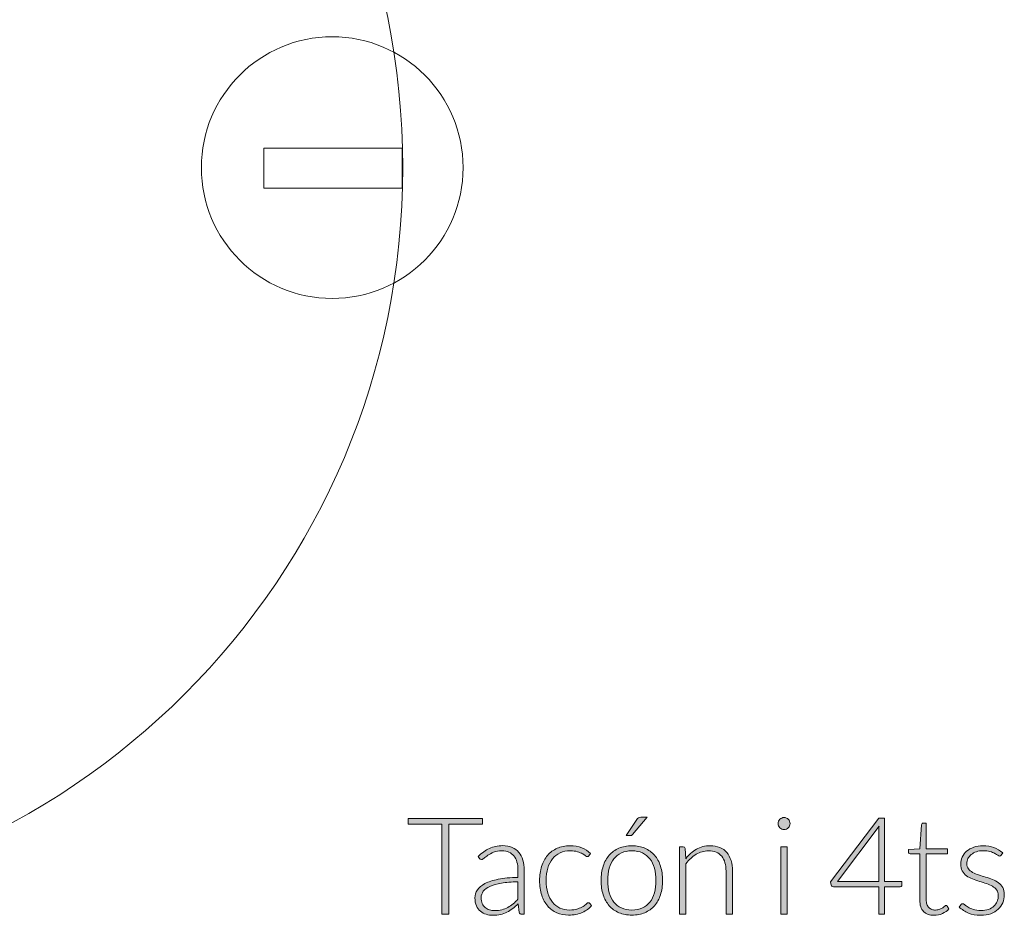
# Model space of a CAD drawing. Header units: inches. Extents: x 37 to 169, y -264 to -88.
# Tile 19 of 29: x 78 to 98, y -131 to -112. Entities that reach past the tile are written whole.
import ezdxf

# ---------------------------------------------------------------- set-up
doc = ezdxf.new("R2010")
doc.units = ezdxf.units.IN
doc.header["$MEASUREMENT"] = 0
doc.layers.add('Capa 1', color=7, linetype='Continuous')

# ---------------------------------------------------------------- blocks, each defined once
blk = doc.blocks.new('block 18')
at = {"layer": 'Capa 1'}
h = blk.add_hatch(color=250, dxfattribs=at)
h.dxf.hatch_style = 2
edge = h.paths.add_edge_path()
edge.add_spline(control_points=[(90.441, -129.18), (90.542, -129.18), (90.632, -129.197), (90.711, -129.231), (90.791, -129.265), (90.858, -129.314), (90.912, -129.377), (90.967, -129.44), (91.009, -129.516), (91.037, -129.605), (91.066, -129.694), (91.08, -129.793), (91.08, -129.903), (91.08, -130.013), (91.066, -130.113), (91.037, -130.201), (91.009, -130.29), (90.967, -130.365), (90.912, -130.428), (90.858, -130.491), (90.791, -130.54), (90.711, -130.574), (90.632, -130.608), (90.542, -130.624), (90.441, -130.624), (90.341, -130.624), (90.25, -130.608), (90.171, -130.574), (90.091, -130.54), (90.024, -130.491), (89.969, -130.428), (89.914, -130.365), (89.872, -130.29), (89.843, -130.201), (89.815, -130.113), (89.8, -130.013), (89.8, -129.903), (89.8, -129.793), (89.815, -129.694), (89.843, -129.605), (89.872, -129.516), (89.914, -129.44), (89.969, -129.377), (90.024, -129.314), (90.091, -129.265), (90.171, -129.231), (90.25, -129.197), (90.341, -129.18), (90.441, -129.18)], knot_values=[0, 0, 0, 0, 1, 1, 1, 2, 2, 2, 3, 3, 3, 4, 4, 4, 5, 5, 5, 6, 6, 6, 7, 7, 7, 8, 8, 8, 9, 9, 9, 10, 10, 10, 11, 11, 11, 12, 12, 12, 13, 13, 13, 14, 14, 14, 15, 15, 15, 16, 16, 16, 16], degree=3, periodic=1)
edge = h.paths.add_edge_path()
edge.add_spline(control_points=[(90.441, -130.519), (90.525, -130.519), (90.598, -130.504), (90.661, -130.476), (90.723, -130.447), (90.775, -130.406), (90.817, -130.352), (90.859, -130.299), (90.89, -130.234), (90.911, -130.158), (90.932, -130.082), (90.942, -129.998), (90.942, -129.903), (90.942, -129.81), (90.932, -129.726), (90.911, -129.649), (90.89, -129.573), (90.859, -129.508), (90.817, -129.454), (90.775, -129.4), (90.723, -129.358), (90.661, -129.329), (90.598, -129.3), (90.525, -129.285), (90.441, -129.285), (90.357, -129.285), (90.284, -129.3), (90.222, -129.329), (90.159, -129.358), (90.107, -129.4), (90.065, -129.454), (90.023, -129.508), (89.992, -129.573), (89.971, -129.649), (89.949, -129.726), (89.939, -129.81), (89.939, -129.903), (89.939, -129.998), (89.949, -130.082), (89.971, -130.158), (89.992, -130.234), (90.023, -130.299), (90.065, -130.352), (90.107, -130.406), (90.159, -130.447), (90.222, -130.476), (90.284, -130.504), (90.357, -130.519), (90.441, -130.519)], knot_values=[0, 0, 0, 0, 1, 1, 1, 2, 2, 2, 3, 3, 3, 4, 4, 4, 5, 5, 5, 6, 6, 6, 7, 7, 7, 8, 8, 8, 9, 9, 9, 10, 10, 10, 11, 11, 11, 12, 12, 12, 13, 13, 13, 14, 14, 14, 15, 15, 15, 16, 16, 16, 16], degree=3, periodic=1)
edge = h.paths.add_edge_path()
edge.add_spline(control_points=[(90.76, -128.587), (90.76, -128.587), (90.455, -128.944), (90.455, -128.944), (90.448, -128.953), (90.44, -128.96), (90.432, -128.963), (90.424, -128.966), (90.414, -128.968), (90.403, -128.968), (90.403, -128.968), (90.323, -128.968), (90.323, -128.968), (90.323, -128.968), (90.544, -128.632), (90.544, -128.632), (90.555, -128.615), (90.565, -128.603), (90.577, -128.597), (90.588, -128.59), (90.605, -128.587), (90.628, -128.587), (90.628, -128.587), (90.76, -128.587), (90.76, -128.587)], knot_values=[0, 0, 0, 0, 1, 1, 1, 2, 2, 2, 3, 3, 3, 4, 4, 4, 5, 5, 5, 6, 6, 6, 7, 7, 7, 8, 8, 8, 8], degree=3, periodic=1)
h = blk.add_hatch(color=250, dxfattribs=at)
h.dxf.hatch_style = 2
edge = h.paths.add_edge_path()
edge.add_spline(control_points=[(93.737, -128.718), (93.737, -128.735), (93.734, -128.751), (93.727, -128.765), (93.72, -128.78), (93.711, -128.793), (93.7, -128.804), (93.688, -128.815), (93.675, -128.824), (93.66, -128.831), (93.645, -128.838), (93.629, -128.841), (93.612, -128.841), (93.595, -128.841), (93.579, -128.838), (93.564, -128.831), (93.549, -128.824), (93.536, -128.815), (93.525, -128.804), (93.513, -128.793), (93.504, -128.78), (93.498, -128.765), (93.491, -128.751), (93.488, -128.735), (93.488, -128.718), (93.488, -128.701), (93.491, -128.685), (93.498, -128.669), (93.504, -128.654), (93.513, -128.641), (93.525, -128.629), (93.536, -128.618), (93.549, -128.609), (93.564, -128.602), (93.579, -128.596), (93.595, -128.592), (93.612, -128.592), (93.629, -128.592), (93.645, -128.596), (93.66, -128.602), (93.675, -128.609), (93.688, -128.618), (93.7, -128.629), (93.711, -128.641), (93.72, -128.654), (93.727, -128.669), (93.734, -128.685), (93.737, -128.701), (93.737, -128.718)], knot_values=[0, 0, 0, 0, 1, 1, 1, 2, 2, 2, 3, 3, 3, 4, 4, 4, 5, 5, 5, 6, 6, 6, 7, 7, 7, 8, 8, 8, 9, 9, 9, 10, 10, 10, 11, 11, 11, 12, 12, 12, 13, 13, 13, 14, 14, 14, 15, 15, 15, 16, 16, 16, 16], degree=3, periodic=1)
h.paths.add_polyline_path([(93.678, -129.202), (93.678, -130.606), (93.544, -130.606), (93.544, -129.202)])
h = blk.add_hatch(color=250, dxfattribs=at)
h.dxf.hatch_style = 2
h.paths.add_polyline_path([(87.33, -128.609), (87.33, -128.732), (86.628, -128.732), (86.628, -130.606), (86.485, -130.606), (86.485, -128.732), (85.779, -128.732), (85.779, -128.609)])
h = blk.add_hatch(color=250, dxfattribs=at)
h.dxf.hatch_style = 2
edge = h.paths.add_edge_path()
edge.add_spline(control_points=[(95.703, -129.926), (95.703, -129.926), (96.068, -129.926), (96.068, -129.926), (96.068, -129.926), (96.068, -129.999), (96.068, -129.999), (96.068, -130.01), (96.065, -130.018), (96.059, -130.024), (96.053, -130.03), (96.044, -130.033), (96.03, -130.033), (96.03, -130.033), (95.703, -130.033), (95.703, -130.033), (95.703, -130.033), (95.703, -130.606), (95.703, -130.606), (95.703, -130.606), (95.582, -130.606), (95.582, -130.606), (95.582, -130.606), (95.582, -130.033), (95.582, -130.033), (95.582, -130.033), (94.64, -130.033), (94.64, -130.033), (94.626, -130.033), (94.616, -130.03), (94.608, -130.024), (94.6, -130.018), (94.595, -130.01), (94.593, -129.999), (94.593, -129.999), (94.58, -129.933), (94.58, -129.933), (94.58, -129.933), (95.583, -128.607), (95.583, -128.607), (95.583, -128.607), (95.703, -128.607), (95.703, -128.607), (95.703, -128.607), (95.703, -129.926), (95.703, -129.926)], knot_values=[0, 0, 0, 0, 1, 1, 1, 2, 2, 2, 3, 3, 3, 4, 4, 4, 5, 5, 5, 6, 6, 6, 7, 7, 7, 8, 8, 8, 9, 9, 9, 10, 10, 10, 11, 11, 11, 12, 12, 12, 13, 13, 13, 14, 14, 14, 15, 15, 15, 15], degree=3, periodic=1)
edge = h.paths.add_edge_path()
edge.add_spline(control_points=[(95.582, -128.88), (95.582, -128.864), (95.582, -128.847), (95.583, -128.83), (95.584, -128.812), (95.586, -128.793), (95.589, -128.775), (95.589, -128.775), (94.727, -129.926), (94.727, -129.926), (94.727, -129.926), (95.582, -129.926), (95.582, -129.926), (95.582, -129.926), (95.582, -128.88), (95.582, -128.88)], knot_values=[0, 0, 0, 0, 1, 1, 1, 2, 2, 2, 3, 3, 3, 4, 4, 4, 5, 5, 5, 5], degree=3, periodic=1)
h = blk.add_hatch(color=250, dxfattribs=at)
h.dxf.hatch_style = 2
edge = h.paths.add_edge_path()
edge.add_spline(control_points=[(96.739, -130.629), (96.644, -130.629), (96.57, -130.602), (96.517, -130.55), (96.465, -130.497), (96.438, -130.416), (96.438, -130.306), (96.438, -130.306), (96.438, -129.346), (96.438, -129.346), (96.438, -129.346), (96.237, -129.346), (96.237, -129.346), (96.226, -129.346), (96.218, -129.343), (96.211, -129.337), (96.205, -129.332), (96.201, -129.324), (96.201, -129.314), (96.201, -129.314), (96.201, -129.261), (96.201, -129.261), (96.201, -129.261), (96.441, -129.244), (96.441, -129.244), (96.441, -129.244), (96.475, -128.742), (96.475, -128.742), (96.476, -128.734), (96.479, -128.726), (96.485, -128.719), (96.491, -128.713), (96.499, -128.71), (96.51, -128.71), (96.51, -128.71), (96.572, -128.71), (96.572, -128.71), (96.572, -128.71), (96.572, -129.246), (96.572, -129.246), (96.572, -129.246), (97.014, -129.246), (97.014, -129.246), (97.014, -129.246), (97.014, -129.346), (97.014, -129.346), (97.014, -129.346), (96.572, -129.346), (96.572, -129.346), (96.572, -129.346), (96.572, -130.299), (96.572, -130.299), (96.572, -130.337), (96.578, -130.37), (96.587, -130.398), (96.597, -130.426), (96.611, -130.449), (96.628, -130.466), (96.646, -130.484), (96.666, -130.497), (96.69, -130.506), (96.713, -130.515), (96.738, -130.519), (96.766, -130.519), (96.8, -130.519), (96.829, -130.514), (96.853, -130.504), (96.878, -130.494), (96.899, -130.483), (96.917, -130.471), (96.935, -130.46), (96.949, -130.449), (96.961, -130.439), (96.972, -130.429), (96.981, -130.424), (96.987, -130.424), (96.995, -130.424), (97.002, -130.429), (97.01, -130.438), (97.01, -130.438), (97.046, -130.497), (97.046, -130.497), (97.011, -130.537), (96.965, -130.569), (96.91, -130.593), (96.855, -130.617), (96.798, -130.629), (96.739, -130.629)], knot_values=[0, 0, 0, 0, 1, 1, 1, 2, 2, 2, 3, 3, 3, 4, 4, 4, 5, 5, 5, 6, 6, 6, 7, 7, 7, 8, 8, 8, 9, 9, 9, 10, 10, 10, 11, 11, 11, 12, 12, 12, 13, 13, 13, 14, 14, 14, 15, 15, 15, 16, 16, 16, 17, 17, 17, 18, 18, 18, 19, 19, 19, 20, 20, 20, 21, 21, 21, 22, 22, 22, 23, 23, 23, 24, 24, 24, 25, 25, 25, 26, 26, 26, 27, 27, 27, 28, 28, 28, 29, 29, 29, 29], degree=3, periodic=1)
h = blk.add_hatch(color=250, dxfattribs=at)
h.dxf.hatch_style = 2
edge = h.paths.add_edge_path()
edge.add_spline(control_points=[(88.145, -130.606), (88.117, -130.606), (88.1, -130.593), (88.093, -130.567), (88.093, -130.567), (88.073, -130.387), (88.073, -130.387), (88.035, -130.425), (87.997, -130.459), (87.958, -130.489), (87.92, -130.519), (87.881, -130.544), (87.839, -130.565), (87.798, -130.586), (87.753, -130.602), (87.705, -130.613), (87.657, -130.623), (87.604, -130.629), (87.547, -130.629), (87.499, -130.629), (87.453, -130.622), (87.407, -130.608), (87.362, -130.593), (87.322, -130.572), (87.287, -130.543), (87.253, -130.513), (87.225, -130.476), (87.203, -130.43), (87.182, -130.385), (87.172, -130.33), (87.172, -130.266), (87.172, -130.207), (87.189, -130.152), (87.222, -130.101), (87.256, -130.05), (87.309, -130.006), (87.381, -129.968), (87.453, -129.931), (87.546, -129.901), (87.659, -129.878), (87.773, -129.855), (87.909, -129.842), (88.068, -129.839), (88.068, -129.839), (88.068, -129.692), (88.068, -129.692), (88.068, -129.562), (88.04, -129.462), (87.984, -129.392), (87.928, -129.322), (87.845, -129.287), (87.735, -129.287), (87.667, -129.287), (87.609, -129.296), (87.562, -129.315), (87.514, -129.334), (87.474, -129.355), (87.441, -129.377), (87.408, -129.4), (87.381, -129.42), (87.361, -129.439), (87.34, -129.458), (87.323, -129.467), (87.309, -129.467), (87.29, -129.467), (87.276, -129.459), (87.266, -129.442), (87.266, -129.442), (87.242, -129.401), (87.242, -129.401), (87.316, -129.328), (87.393, -129.272), (87.474, -129.234), (87.555, -129.197), (87.646, -129.178), (87.749, -129.178), (87.824, -129.178), (87.89, -129.19), (87.946, -129.214), (88.003, -129.238), (88.05, -129.272), (88.087, -129.317), (88.124, -129.362), (88.152, -129.416), (88.171, -129.479), (88.19, -129.543), (88.199, -129.614), (88.199, -129.692), (88.199, -129.692), (88.199, -130.606), (88.199, -130.606), (88.199, -130.606), (88.145, -130.606), (88.145, -130.606)], knot_values=[0, 0, 0, 0, 1, 1, 1, 2, 2, 2, 3, 3, 3, 4, 4, 4, 5, 5, 5, 6, 6, 6, 7, 7, 7, 8, 8, 8, 9, 9, 9, 10, 10, 10, 11, 11, 11, 12, 12, 12, 13, 13, 13, 14, 14, 14, 15, 15, 15, 16, 16, 16, 17, 17, 17, 18, 18, 18, 19, 19, 19, 20, 20, 20, 21, 21, 21, 22, 22, 22, 23, 23, 23, 24, 24, 24, 25, 25, 25, 26, 26, 26, 27, 27, 27, 28, 28, 28, 29, 29, 29, 30, 30, 30, 31, 31, 31, 31], degree=3, periodic=1)
edge = h.paths.add_edge_path()
edge.add_spline(control_points=[(87.581, -130.531), (87.635, -130.531), (87.686, -130.526), (87.731, -130.514), (87.777, -130.502), (87.819, -130.486), (87.858, -130.464), (87.897, -130.443), (87.934, -130.418), (87.968, -130.389), (88.001, -130.36), (88.035, -130.328), (88.068, -130.294), (88.068, -130.294), (88.068, -129.929), (88.068, -129.929), (87.934, -129.933), (87.819, -129.943), (87.723, -129.959), (87.626, -129.976), (87.547, -129.998), (87.484, -130.026), (87.422, -130.054), (87.376, -130.088), (87.346, -130.127), (87.316, -130.166), (87.301, -130.211), (87.301, -130.26), (87.301, -130.307), (87.309, -130.348), (87.325, -130.383), (87.34, -130.417), (87.361, -130.445), (87.386, -130.467), (87.412, -130.489), (87.441, -130.506), (87.475, -130.516), (87.509, -130.526), (87.544, -130.531), (87.581, -130.531)], knot_values=[0, 0, 0, 0, 1, 1, 1, 2, 2, 2, 3, 3, 3, 4, 4, 4, 5, 5, 5, 6, 6, 6, 7, 7, 7, 8, 8, 8, 9, 9, 9, 10, 10, 10, 11, 11, 11, 12, 12, 12, 13, 13, 13, 13], degree=3, periodic=1)
h = blk.add_hatch(color=250, dxfattribs=at)
h.dxf.hatch_style = 2
edge = h.paths.add_edge_path()
edge.add_spline(control_points=[(89.546, -129.39), (89.542, -129.395), (89.538, -129.398), (89.533, -129.402), (89.529, -129.405), (89.523, -129.407), (89.515, -129.407), (89.506, -129.407), (89.493, -129.4), (89.477, -129.388), (89.46, -129.375), (89.438, -129.361), (89.411, -129.346), (89.384, -129.331), (89.35, -129.317), (89.309, -129.304), (89.268, -129.292), (89.218, -129.285), (89.16, -129.285), (89.079, -129.285), (89.007, -129.3), (88.945, -129.328), (88.882, -129.357), (88.83, -129.398), (88.787, -129.452), (88.744, -129.505), (88.711, -129.57), (88.689, -129.647), (88.666, -129.723), (88.655, -129.808), (88.655, -129.903), (88.655, -130.002), (88.666, -130.09), (88.689, -130.166), (88.712, -130.242), (88.745, -130.306), (88.788, -130.358), (88.83, -130.411), (88.881, -130.45), (88.941, -130.478), (89.001, -130.505), (89.068, -130.519), (89.142, -130.519), (89.209, -130.519), (89.266, -130.511), (89.312, -130.495), (89.357, -130.479), (89.395, -130.461), (89.425, -130.443), (89.454, -130.424), (89.478, -130.406), (89.495, -130.39), (89.512, -130.374), (89.526, -130.366), (89.537, -130.366), (89.549, -130.366), (89.559, -130.371), (89.565, -130.38), (89.565, -130.38), (89.602, -130.425), (89.602, -130.425), (89.58, -130.454), (89.553, -130.48), (89.52, -130.505), (89.487, -130.529), (89.45, -130.55), (89.408, -130.568), (89.367, -130.586), (89.322, -130.6), (89.274, -130.61), (89.225, -130.62), (89.174, -130.624), (89.122, -130.624), (89.032, -130.624), (88.951, -130.608), (88.877, -130.576), (88.803, -130.543), (88.74, -130.496), (88.687, -130.435), (88.634, -130.373), (88.592, -130.298), (88.562, -130.208), (88.533, -130.119), (88.518, -130.017), (88.518, -129.903), (88.518, -129.796), (88.532, -129.698), (88.56, -129.61), (88.588, -129.521), (88.63, -129.445), (88.684, -129.381), (88.738, -129.317), (88.804, -129.268), (88.883, -129.232), (88.961, -129.197), (89.051, -129.18), (89.153, -129.18), (89.244, -129.18), (89.325, -129.194), (89.396, -129.223), (89.467, -129.252), (89.529, -129.292), (89.582, -129.342), (89.582, -129.342), (89.546, -129.39), (89.546, -129.39)], knot_values=[0, 0, 0, 0, 1, 1, 1, 2, 2, 2, 3, 3, 3, 4, 4, 4, 5, 5, 5, 6, 6, 6, 7, 7, 7, 8, 8, 8, 9, 9, 9, 10, 10, 10, 11, 11, 11, 12, 12, 12, 13, 13, 13, 14, 14, 14, 15, 15, 15, 16, 16, 16, 17, 17, 17, 18, 18, 18, 19, 19, 19, 20, 20, 20, 21, 21, 21, 22, 22, 22, 23, 23, 23, 24, 24, 24, 25, 25, 25, 26, 26, 26, 27, 27, 27, 28, 28, 28, 29, 29, 29, 30, 30, 30, 31, 31, 31, 32, 32, 32, 33, 33, 33, 34, 34, 34, 35, 35, 35, 35], degree=3, periodic=1)
h = blk.add_hatch(color=250, dxfattribs=at)
h.dxf.hatch_style = 2
edge = h.paths.add_edge_path()
edge.add_spline(control_points=[(91.433, -130.606), (91.433, -130.606), (91.433, -129.202), (91.433, -129.202), (91.433, -129.202), (91.507, -129.202), (91.507, -129.202), (91.531, -129.202), (91.545, -129.214), (91.549, -129.237), (91.549, -129.237), (91.562, -129.449), (91.562, -129.449), (91.626, -129.368), (91.7, -129.303), (91.785, -129.254), (91.871, -129.204), (91.965, -129.18), (92.07, -129.18), (92.147, -129.18), (92.215, -129.192), (92.274, -129.216), (92.332, -129.241), (92.381, -129.276), (92.42, -129.322), (92.458, -129.368), (92.487, -129.424), (92.507, -129.489), (92.527, -129.554), (92.537, -129.627), (92.537, -129.709), (92.537, -129.709), (92.537, -130.606), (92.537, -130.606), (92.537, -130.606), (92.403, -130.606), (92.403, -130.606), (92.403, -130.606), (92.403, -129.709), (92.403, -129.709), (92.403, -129.577), (92.372, -129.474), (92.312, -129.399), (92.252, -129.324), (92.16, -129.287), (92.036, -129.287), (91.944, -129.287), (91.858, -129.31), (91.779, -129.358), (91.7, -129.406), (91.629, -129.471), (91.567, -129.554), (91.567, -129.554), (91.567, -130.606), (91.567, -130.606), (91.567, -130.606), (91.433, -130.606), (91.433, -130.606)], knot_values=[0, 0, 0, 0, 1, 1, 1, 2, 2, 2, 3, 3, 3, 4, 4, 4, 5, 5, 5, 6, 6, 6, 7, 7, 7, 8, 8, 8, 9, 9, 9, 10, 10, 10, 11, 11, 11, 12, 12, 12, 13, 13, 13, 14, 14, 14, 15, 15, 15, 16, 16, 16, 17, 17, 17, 18, 18, 18, 19, 19, 19, 19], degree=3, periodic=1)
h = blk.add_hatch(color=250, dxfattribs=at)
h.dxf.hatch_style = 2
edge = h.paths.add_edge_path()
edge.add_spline(control_points=[(98.136, -129.377), (98.129, -129.39), (98.119, -129.397), (98.105, -129.397), (98.094, -129.397), (98.081, -129.391), (98.064, -129.379), (98.048, -129.367), (98.027, -129.354), (98, -129.34), (97.973, -129.325), (97.94, -129.312), (97.901, -129.3), (97.862, -129.288), (97.814, -129.283), (97.758, -129.283), (97.707, -129.283), (97.66, -129.29), (97.619, -129.304), (97.577, -129.319), (97.541, -129.338), (97.512, -129.363), (97.482, -129.387), (97.459, -129.416), (97.442, -129.448), (97.426, -129.48), (97.417, -129.514), (97.417, -129.55), (97.417, -129.594), (97.429, -129.631), (97.452, -129.66), (97.474, -129.689), (97.504, -129.714), (97.54, -129.734), (97.577, -129.755), (97.619, -129.773), (97.665, -129.788), (97.712, -129.803), (97.76, -129.818), (97.809, -129.833), (97.857, -129.848), (97.905, -129.865), (97.952, -129.883), (97.998, -129.901), (98.04, -129.924), (98.077, -129.951), (98.113, -129.979), (98.143, -130.012), (98.165, -130.052), (98.188, -130.091), (98.199, -130.139), (98.199, -130.195), (98.199, -130.257), (98.188, -130.314), (98.166, -130.366), (98.144, -130.419), (98.112, -130.465), (98.07, -130.503), (98.028, -130.542), (97.977, -130.572), (97.916, -130.595), (97.855, -130.618), (97.785, -130.629), (97.707, -130.629), (97.608, -130.629), (97.523, -130.613), (97.452, -130.582), (97.38, -130.55), (97.316, -130.509), (97.26, -130.458), (97.26, -130.458), (97.292, -130.41), (97.292, -130.41), (97.297, -130.403), (97.302, -130.397), (97.308, -130.393), (97.313, -130.389), (97.321, -130.387), (97.331, -130.387), (97.344, -130.387), (97.359, -130.395), (97.377, -130.41), (97.394, -130.425), (97.418, -130.441), (97.446, -130.459), (97.475, -130.476), (97.511, -130.492), (97.554, -130.507), (97.597, -130.522), (97.649, -130.53), (97.712, -130.53), (97.772, -130.53), (97.824, -130.522), (97.869, -130.505), (97.914, -130.489), (97.952, -130.466), (97.982, -130.438), (98.012, -130.41), (98.035, -130.377), (98.05, -130.339), (98.066, -130.301), (98.074, -130.26), (98.074, -130.218), (98.074, -130.171), (98.062, -130.132), (98.04, -130.101), (98.017, -130.07), (97.988, -130.044), (97.951, -130.022), (97.914, -130), (97.873, -129.982), (97.826, -129.967), (97.78, -129.952), (97.732, -129.937), (97.682, -129.922), (97.633, -129.907), (97.585, -129.89), (97.538, -129.872), (97.492, -129.854), (97.45, -129.832), (97.413, -129.805), (97.377, -129.777), (97.347, -129.744), (97.324, -129.705), (97.302, -129.666), (97.291, -129.617), (97.291, -129.559), (97.291, -129.509), (97.301, -129.461), (97.323, -129.415), (97.345, -129.369), (97.375, -129.329), (97.415, -129.294), (97.455, -129.259), (97.504, -129.231), (97.561, -129.211), (97.619, -129.19), (97.683, -129.18), (97.755, -129.18), (97.841, -129.18), (97.916, -129.192), (97.983, -129.217), (98.049, -129.242), (98.11, -129.279), (98.165, -129.33), (98.165, -129.33), (98.136, -129.377), (98.136, -129.377)], knot_values=[0, 0, 0, 0, 1, 1, 1, 2, 2, 2, 3, 3, 3, 4, 4, 4, 5, 5, 5, 6, 6, 6, 7, 7, 7, 8, 8, 8, 9, 9, 9, 10, 10, 10, 11, 11, 11, 12, 12, 12, 13, 13, 13, 14, 14, 14, 15, 15, 15, 16, 16, 16, 17, 17, 17, 18, 18, 18, 19, 19, 19, 20, 20, 20, 21, 21, 21, 22, 22, 22, 23, 23, 23, 24, 24, 24, 25, 25, 25, 26, 26, 26, 27, 27, 27, 28, 28, 28, 29, 29, 29, 30, 30, 30, 31, 31, 31, 32, 32, 32, 33, 33, 33, 34, 34, 34, 35, 35, 35, 36, 36, 36, 37, 37, 37, 38, 38, 38, 39, 39, 39, 40, 40, 40, 41, 41, 41, 42, 42, 42, 43, 43, 43, 44, 44, 44, 45, 45, 45, 46, 46, 46, 47, 47, 47, 48, 48, 48, 49, 49, 49, 49], degree=3, periodic=1)
at = {"layer": 'Capa 1', "lineweight": 0}
for points in [[(87.33, -128.609), (87.33, -128.732), (86.628, -128.732), (86.628, -130.606), (86.485, -130.606), (86.485, -128.732), (85.779, -128.732), (85.779, -128.609), (87.33, -128.609)], [(93.678, -129.202), (93.678, -130.606), (93.544, -130.606), (93.544, -129.202), (93.678, -129.202)]]:
    blk.add_lwpolyline(points, dxfattribs=at)
for points, knots in [([(90.76, -128.587), (90.76, -128.587), (90.455, -128.944), (90.455, -128.944), (90.448, -128.953), (90.44, -128.96), (90.432, -128.963), (90.424, -128.966), (90.414, -128.968), (90.403, -128.968), (90.403, -128.968), (90.323, -128.968), (90.323, -128.968), (90.323, -128.968), (90.544, -128.632), (90.544, -128.632), (90.555, -128.615), (90.565, -128.603), (90.577, -128.597), (90.588, -128.59), (90.605, -128.587), (90.628, -128.587), (90.628, -128.587), (90.76, -128.587), (90.76, -128.587)], [0, 0, 0, 0, 1, 1, 1, 2, 2, 2, 3, 3, 3, 4, 4, 4, 5, 5, 5, 6, 6, 6, 7, 7, 7, 8, 8, 8, 8]), ([(93.737, -128.718), (93.737, -128.735), (93.734, -128.751), (93.727, -128.765), (93.72, -128.78), (93.711, -128.793), (93.7, -128.804), (93.688, -128.815), (93.675, -128.824), (93.66, -128.831), (93.645, -128.838), (93.629, -128.841), (93.612, -128.841), (93.595, -128.841), (93.579, -128.838), (93.564, -128.831), (93.549, -128.824), (93.536, -128.815), (93.525, -128.804), (93.513, -128.793), (93.504, -128.78), (93.498, -128.765), (93.491, -128.751), (93.488, -128.735), (93.488, -128.718), (93.488, -128.701), (93.491, -128.685), (93.498, -128.669), (93.504, -128.654), (93.513, -128.641), (93.525, -128.629), (93.536, -128.618), (93.549, -128.609), (93.564, -128.602), (93.579, -128.596), (93.595, -128.592), (93.612, -128.592), (93.629, -128.592), (93.645, -128.596), (93.66, -128.602), (93.675, -128.609), (93.688, -128.618), (93.7, -128.629), (93.711, -128.641), (93.72, -128.654), (93.727, -128.669), (93.734, -128.685), (93.737, -128.701), (93.737, -128.718)], [0, 0, 0, 0, 1, 1, 1, 2, 2, 2, 3, 3, 3, 4, 4, 4, 5, 5, 5, 6, 6, 6, 7, 7, 7, 8, 8, 8, 9, 9, 9, 10, 10, 10, 11, 11, 11, 12, 12, 12, 13, 13, 13, 14, 14, 14, 15, 15, 15, 16, 16, 16, 16]), ([(95.703, -129.926), (95.703, -129.926), (96.068, -129.926), (96.068, -129.926), (96.068, -129.926), (96.068, -129.999), (96.068, -129.999), (96.068, -130.01), (96.065, -130.018), (96.059, -130.024), (96.053, -130.03), (96.044, -130.033), (96.03, -130.033), (96.03, -130.033), (95.703, -130.033), (95.703, -130.033), (95.703, -130.033), (95.703, -130.606), (95.703, -130.606), (95.703, -130.606), (95.582, -130.606), (95.582, -130.606), (95.582, -130.606), (95.582, -130.033), (95.582, -130.033), (95.582, -130.033), (94.64, -130.033), (94.64, -130.033), (94.626, -130.033), (94.616, -130.03), (94.608, -130.024), (94.6, -130.018), (94.595, -130.01), (94.593, -129.999), (94.593, -129.999), (94.58, -129.933), (94.58, -129.933), (94.58, -129.933), (95.583, -128.607), (95.583, -128.607), (95.583, -128.607), (95.703, -128.607), (95.703, -128.607), (95.703, -128.607), (95.703, -129.926), (95.703, -129.926)], [0, 0, 0, 0, 1, 1, 1, 2, 2, 2, 3, 3, 3, 4, 4, 4, 5, 5, 5, 6, 6, 6, 7, 7, 7, 8, 8, 8, 9, 9, 9, 10, 10, 10, 11, 11, 11, 12, 12, 12, 13, 13, 13, 14, 14, 14, 15, 15, 15, 15]), ([(95.582, -128.88), (95.582, -128.864), (95.582, -128.847), (95.583, -128.83), (95.584, -128.812), (95.586, -128.793), (95.589, -128.775), (95.589, -128.775), (94.727, -129.926), (94.727, -129.926), (94.727, -129.926), (95.582, -129.926), (95.582, -129.926), (95.582, -129.926), (95.582, -128.88), (95.582, -128.88)], [0, 0, 0, 0, 1, 1, 1, 2, 2, 2, 3, 3, 3, 4, 4, 4, 5, 5, 5, 5]), ([(96.739, -130.629), (96.644, -130.629), (96.57, -130.602), (96.517, -130.55), (96.465, -130.497), (96.438, -130.416), (96.438, -130.306), (96.438, -130.306), (96.438, -129.346), (96.438, -129.346), (96.438, -129.346), (96.237, -129.346), (96.237, -129.346), (96.226, -129.346), (96.218, -129.343), (96.211, -129.337), (96.205, -129.332), (96.201, -129.324), (96.201, -129.314), (96.201, -129.314), (96.201, -129.261), (96.201, -129.261), (96.201, -129.261), (96.441, -129.244), (96.441, -129.244), (96.441, -129.244), (96.475, -128.742), (96.475, -128.742), (96.476, -128.734), (96.479, -128.726), (96.485, -128.719), (96.491, -128.713), (96.499, -128.71), (96.51, -128.71), (96.51, -128.71), (96.572, -128.71), (96.572, -128.71), (96.572, -128.71), (96.572, -129.246), (96.572, -129.246), (96.572, -129.246), (97.014, -129.246), (97.014, -129.246), (97.014, -129.246), (97.014, -129.346), (97.014, -129.346), (97.014, -129.346), (96.572, -129.346), (96.572, -129.346), (96.572, -129.346), (96.572, -130.299), (96.572, -130.299), (96.572, -130.337), (96.578, -130.37), (96.587, -130.398), (96.597, -130.426), (96.611, -130.449), (96.628, -130.466), (96.646, -130.484), (96.666, -130.497), (96.69, -130.506), (96.713, -130.515), (96.738, -130.519), (96.766, -130.519), (96.8, -130.519), (96.829, -130.514), (96.853, -130.504), (96.878, -130.494), (96.899, -130.483), (96.917, -130.471), (96.935, -130.46), (96.949, -130.449), (96.961, -130.439), (96.972, -130.429), (96.981, -130.424), (96.987, -130.424), (96.995, -130.424), (97.002, -130.429), (97.01, -130.438), (97.01, -130.438), (97.046, -130.497), (97.046, -130.497), (97.011, -130.537), (96.965, -130.569), (96.91, -130.593), (96.855, -130.617), (96.798, -130.629), (96.739, -130.629)], [0, 0, 0, 0, 1, 1, 1, 2, 2, 2, 3, 3, 3, 4, 4, 4, 5, 5, 5, 6, 6, 6, 7, 7, 7, 8, 8, 8, 9, 9, 9, 10, 10, 10, 11, 11, 11, 12, 12, 12, 13, 13, 13, 14, 14, 14, 15, 15, 15, 16, 16, 16, 17, 17, 17, 18, 18, 18, 19, 19, 19, 20, 20, 20, 21, 21, 21, 22, 22, 22, 23, 23, 23, 24, 24, 24, 25, 25, 25, 26, 26, 26, 27, 27, 27, 28, 28, 28, 29, 29, 29, 29]), ([(88.145, -130.606), (88.117, -130.606), (88.1, -130.593), (88.093, -130.567), (88.093, -130.567), (88.073, -130.387), (88.073, -130.387), (88.035, -130.425), (87.997, -130.459), (87.958, -130.489), (87.92, -130.519), (87.881, -130.544), (87.839, -130.565), (87.798, -130.586), (87.753, -130.602), (87.705, -130.613), (87.657, -130.623), (87.604, -130.629), (87.547, -130.629), (87.499, -130.629), (87.453, -130.622), (87.407, -130.608), (87.362, -130.593), (87.322, -130.572), (87.287, -130.543), (87.253, -130.513), (87.225, -130.476), (87.203, -130.43), (87.182, -130.385), (87.172, -130.33), (87.172, -130.266), (87.172, -130.207), (87.189, -130.152), (87.222, -130.101), (87.256, -130.05), (87.309, -130.006), (87.381, -129.968), (87.453, -129.931), (87.546, -129.901), (87.659, -129.878), (87.773, -129.855), (87.909, -129.842), (88.068, -129.839), (88.068, -129.839), (88.068, -129.692), (88.068, -129.692), (88.068, -129.562), (88.04, -129.462), (87.984, -129.392), (87.928, -129.322), (87.845, -129.287), (87.735, -129.287), (87.667, -129.287), (87.609, -129.296), (87.562, -129.315), (87.514, -129.334), (87.474, -129.355), (87.441, -129.377), (87.408, -129.4), (87.381, -129.42), (87.361, -129.439), (87.34, -129.458), (87.323, -129.467), (87.309, -129.467), (87.29, -129.467), (87.276, -129.459), (87.266, -129.442), (87.266, -129.442), (87.242, -129.401), (87.242, -129.401), (87.316, -129.328), (87.393, -129.272), (87.474, -129.234), (87.555, -129.197), (87.646, -129.178), (87.749, -129.178), (87.824, -129.178), (87.89, -129.19), (87.946, -129.214), (88.003, -129.238), (88.05, -129.272), (88.087, -129.317), (88.124, -129.362), (88.152, -129.416), (88.171, -129.479), (88.19, -129.543), (88.199, -129.614), (88.199, -129.692), (88.199, -129.692), (88.199, -130.606), (88.199, -130.606), (88.199, -130.606), (88.145, -130.606), (88.145, -130.606)], [0, 0, 0, 0, 1, 1, 1, 2, 2, 2, 3, 3, 3, 4, 4, 4, 5, 5, 5, 6, 6, 6, 7, 7, 7, 8, 8, 8, 9, 9, 9, 10, 10, 10, 11, 11, 11, 12, 12, 12, 13, 13, 13, 14, 14, 14, 15, 15, 15, 16, 16, 16, 17, 17, 17, 18, 18, 18, 19, 19, 19, 20, 20, 20, 21, 21, 21, 22, 22, 22, 23, 23, 23, 24, 24, 24, 25, 25, 25, 26, 26, 26, 27, 27, 27, 28, 28, 28, 29, 29, 29, 30, 30, 30, 31, 31, 31, 31]), ([(89.546, -129.39), (89.542, -129.395), (89.538, -129.398), (89.533, -129.402), (89.529, -129.405), (89.523, -129.407), (89.515, -129.407), (89.506, -129.407), (89.493, -129.4), (89.477, -129.388), (89.46, -129.375), (89.438, -129.361), (89.411, -129.346), (89.384, -129.331), (89.35, -129.317), (89.309, -129.304), (89.268, -129.292), (89.218, -129.285), (89.16, -129.285), (89.079, -129.285), (89.007, -129.3), (88.945, -129.328), (88.882, -129.357), (88.83, -129.398), (88.787, -129.452), (88.744, -129.505), (88.711, -129.57), (88.689, -129.647), (88.666, -129.723), (88.655, -129.808), (88.655, -129.903), (88.655, -130.002), (88.666, -130.09), (88.689, -130.166), (88.712, -130.242), (88.745, -130.306), (88.788, -130.358), (88.83, -130.411), (88.881, -130.45), (88.941, -130.478), (89.001, -130.505), (89.068, -130.519), (89.142, -130.519), (89.209, -130.519), (89.266, -130.511), (89.312, -130.495), (89.357, -130.479), (89.395, -130.461), (89.425, -130.443), (89.454, -130.424), (89.478, -130.406), (89.495, -130.39), (89.512, -130.374), (89.526, -130.366), (89.537, -130.366), (89.549, -130.366), (89.559, -130.371), (89.565, -130.38), (89.565, -130.38), (89.602, -130.425), (89.602, -130.425), (89.58, -130.454), (89.553, -130.48), (89.52, -130.505), (89.487, -130.529), (89.45, -130.55), (89.408, -130.568), (89.367, -130.586), (89.322, -130.6), (89.274, -130.61), (89.225, -130.62), (89.174, -130.624), (89.122, -130.624), (89.032, -130.624), (88.951, -130.608), (88.877, -130.576), (88.803, -130.543), (88.74, -130.496), (88.687, -130.435), (88.634, -130.373), (88.592, -130.298), (88.562, -130.208), (88.533, -130.119), (88.518, -130.017), (88.518, -129.903), (88.518, -129.796), (88.532, -129.698), (88.56, -129.61), (88.588, -129.521), (88.63, -129.445), (88.684, -129.381), (88.738, -129.317), (88.804, -129.268), (88.883, -129.232), (88.961, -129.197), (89.051, -129.18), (89.153, -129.18), (89.244, -129.18), (89.325, -129.194), (89.396, -129.223), (89.467, -129.252), (89.529, -129.292), (89.582, -129.342), (89.582, -129.342), (89.546, -129.39), (89.546, -129.39)], [0, 0, 0, 0, 1, 1, 1, 2, 2, 2, 3, 3, 3, 4, 4, 4, 5, 5, 5, 6, 6, 6, 7, 7, 7, 8, 8, 8, 9, 9, 9, 10, 10, 10, 11, 11, 11, 12, 12, 12, 13, 13, 13, 14, 14, 14, 15, 15, 15, 16, 16, 16, 17, 17, 17, 18, 18, 18, 19, 19, 19, 20, 20, 20, 21, 21, 21, 22, 22, 22, 23, 23, 23, 24, 24, 24, 25, 25, 25, 26, 26, 26, 27, 27, 27, 28, 28, 28, 29, 29, 29, 30, 30, 30, 31, 31, 31, 32, 32, 32, 33, 33, 33, 34, 34, 34, 35, 35, 35, 35]), ([(90.441, -129.18), (90.542, -129.18), (90.632, -129.197), (90.711, -129.231), (90.791, -129.265), (90.858, -129.314), (90.912, -129.377), (90.967, -129.44), (91.009, -129.516), (91.037, -129.605), (91.066, -129.694), (91.08, -129.793), (91.08, -129.903), (91.08, -130.013), (91.066, -130.113), (91.037, -130.201), (91.009, -130.29), (90.967, -130.365), (90.912, -130.428), (90.858, -130.491), (90.791, -130.54), (90.711, -130.574), (90.632, -130.608), (90.542, -130.624), (90.441, -130.624), (90.341, -130.624), (90.25, -130.608), (90.171, -130.574), (90.091, -130.54), (90.024, -130.491), (89.969, -130.428), (89.914, -130.365), (89.872, -130.29), (89.843, -130.201), (89.815, -130.113), (89.8, -130.013), (89.8, -129.903), (89.8, -129.793), (89.815, -129.694), (89.843, -129.605), (89.872, -129.516), (89.914, -129.44), (89.969, -129.377), (90.024, -129.314), (90.091, -129.265), (90.171, -129.231), (90.25, -129.197), (90.341, -129.18), (90.441, -129.18)], [0, 0, 0, 0, 1, 1, 1, 2, 2, 2, 3, 3, 3, 4, 4, 4, 5, 5, 5, 6, 6, 6, 7, 7, 7, 8, 8, 8, 9, 9, 9, 10, 10, 10, 11, 11, 11, 12, 12, 12, 13, 13, 13, 14, 14, 14, 15, 15, 15, 16, 16, 16, 16]), ([(91.433, -130.606), (91.433, -130.606), (91.433, -129.202), (91.433, -129.202), (91.433, -129.202), (91.507, -129.202), (91.507, -129.202), (91.531, -129.202), (91.545, -129.214), (91.549, -129.237), (91.549, -129.237), (91.562, -129.449), (91.562, -129.449), (91.626, -129.368), (91.7, -129.303), (91.785, -129.254), (91.871, -129.204), (91.965, -129.18), (92.07, -129.18), (92.147, -129.18), (92.215, -129.192), (92.274, -129.216), (92.332, -129.241), (92.381, -129.276), (92.42, -129.322), (92.458, -129.368), (92.487, -129.424), (92.507, -129.489), (92.527, -129.554), (92.537, -129.627), (92.537, -129.709), (92.537, -129.709), (92.537, -130.606), (92.537, -130.606), (92.537, -130.606), (92.403, -130.606), (92.403, -130.606), (92.403, -130.606), (92.403, -129.709), (92.403, -129.709), (92.403, -129.577), (92.372, -129.474), (92.312, -129.399), (92.252, -129.324), (92.16, -129.287), (92.036, -129.287), (91.944, -129.287), (91.858, -129.31), (91.779, -129.358), (91.7, -129.406), (91.629, -129.471), (91.567, -129.554), (91.567, -129.554), (91.567, -130.606), (91.567, -130.606), (91.567, -130.606), (91.433, -130.606), (91.433, -130.606)], [0, 0, 0, 0, 1, 1, 1, 2, 2, 2, 3, 3, 3, 4, 4, 4, 5, 5, 5, 6, 6, 6, 7, 7, 7, 8, 8, 8, 9, 9, 9, 10, 10, 10, 11, 11, 11, 12, 12, 12, 13, 13, 13, 14, 14, 14, 15, 15, 15, 16, 16, 16, 17, 17, 17, 18, 18, 18, 19, 19, 19, 19]), ([(98.136, -129.377), (98.129, -129.39), (98.119, -129.397), (98.105, -129.397), (98.094, -129.397), (98.081, -129.391), (98.064, -129.379), (98.048, -129.367), (98.027, -129.354), (98, -129.34), (97.973, -129.325), (97.94, -129.312), (97.901, -129.3), (97.862, -129.288), (97.814, -129.283), (97.758, -129.283), (97.707, -129.283), (97.66, -129.29), (97.619, -129.304), (97.577, -129.319), (97.541, -129.338), (97.512, -129.363), (97.482, -129.387), (97.459, -129.416), (97.442, -129.448), (97.426, -129.48), (97.417, -129.514), (97.417, -129.55), (97.417, -129.594), (97.429, -129.631), (97.452, -129.66), (97.474, -129.689), (97.504, -129.714), (97.54, -129.734), (97.577, -129.755), (97.619, -129.773), (97.665, -129.788), (97.712, -129.803), (97.76, -129.818), (97.809, -129.833), (97.857, -129.848), (97.905, -129.865), (97.952, -129.883), (97.998, -129.901), (98.04, -129.924), (98.077, -129.951), (98.113, -129.979), (98.143, -130.012), (98.165, -130.052), (98.188, -130.091), (98.199, -130.139), (98.199, -130.195), (98.199, -130.257), (98.188, -130.314), (98.166, -130.366), (98.144, -130.419), (98.112, -130.465), (98.07, -130.503), (98.028, -130.542), (97.977, -130.572), (97.916, -130.595), (97.855, -130.618), (97.785, -130.629), (97.707, -130.629), (97.608, -130.629), (97.523, -130.613), (97.452, -130.582), (97.38, -130.55), (97.316, -130.509), (97.26, -130.458), (97.26, -130.458), (97.292, -130.41), (97.292, -130.41), (97.297, -130.403), (97.302, -130.397), (97.308, -130.393), (97.313, -130.389), (97.321, -130.387), (97.331, -130.387), (97.344, -130.387), (97.359, -130.395), (97.377, -130.41), (97.394, -130.425), (97.418, -130.441), (97.446, -130.459), (97.475, -130.476), (97.511, -130.492), (97.554, -130.507), (97.597, -130.522), (97.649, -130.53), (97.712, -130.53), (97.772, -130.53), (97.824, -130.522), (97.869, -130.505), (97.914, -130.489), (97.952, -130.466), (97.982, -130.438), (98.012, -130.41), (98.035, -130.377), (98.05, -130.339), (98.066, -130.301), (98.074, -130.26), (98.074, -130.218), (98.074, -130.171), (98.062, -130.132), (98.04, -130.101), (98.017, -130.07), (97.988, -130.044), (97.951, -130.022), (97.914, -130), (97.873, -129.982), (97.826, -129.967), (97.78, -129.952), (97.732, -129.937), (97.682, -129.922), (97.633, -129.907), (97.585, -129.89), (97.538, -129.872), (97.492, -129.854), (97.45, -129.832), (97.413, -129.805), (97.377, -129.777), (97.347, -129.744), (97.324, -129.705), (97.302, -129.666), (97.291, -129.617), (97.291, -129.559), (97.291, -129.509), (97.301, -129.461), (97.323, -129.415), (97.345, -129.369), (97.375, -129.329), (97.415, -129.294), (97.455, -129.259), (97.504, -129.231), (97.561, -129.211), (97.619, -129.19), (97.683, -129.18), (97.755, -129.18), (97.841, -129.18), (97.916, -129.192), (97.983, -129.217), (98.049, -129.242), (98.11, -129.279), (98.165, -129.33), (98.165, -129.33), (98.136, -129.377), (98.136, -129.377)], [0, 0, 0, 0, 1, 1, 1, 2, 2, 2, 3, 3, 3, 4, 4, 4, 5, 5, 5, 6, 6, 6, 7, 7, 7, 8, 8, 8, 9, 9, 9, 10, 10, 10, 11, 11, 11, 12, 12, 12, 13, 13, 13, 14, 14, 14, 15, 15, 15, 16, 16, 16, 17, 17, 17, 18, 18, 18, 19, 19, 19, 20, 20, 20, 21, 21, 21, 22, 22, 22, 23, 23, 23, 24, 24, 24, 25, 25, 25, 26, 26, 26, 27, 27, 27, 28, 28, 28, 29, 29, 29, 30, 30, 30, 31, 31, 31, 32, 32, 32, 33, 33, 33, 34, 34, 34, 35, 35, 35, 36, 36, 36, 37, 37, 37, 38, 38, 38, 39, 39, 39, 40, 40, 40, 41, 41, 41, 42, 42, 42, 43, 43, 43, 44, 44, 44, 45, 45, 45, 46, 46, 46, 47, 47, 47, 48, 48, 48, 49, 49, 49, 49]), ([(90.441, -130.519), (90.525, -130.519), (90.598, -130.504), (90.661, -130.476), (90.723, -130.447), (90.775, -130.406), (90.817, -130.352), (90.859, -130.299), (90.89, -130.234), (90.911, -130.158), (90.932, -130.082), (90.942, -129.998), (90.942, -129.903), (90.942, -129.81), (90.932, -129.726), (90.911, -129.649), (90.89, -129.573), (90.859, -129.508), (90.817, -129.454), (90.775, -129.4), (90.723, -129.358), (90.661, -129.329), (90.598, -129.3), (90.525, -129.285), (90.441, -129.285), (90.357, -129.285), (90.284, -129.3), (90.222, -129.329), (90.159, -129.358), (90.107, -129.4), (90.065, -129.454), (90.023, -129.508), (89.992, -129.573), (89.971, -129.649), (89.949, -129.726), (89.939, -129.81), (89.939, -129.903), (89.939, -129.998), (89.949, -130.082), (89.971, -130.158), (89.992, -130.234), (90.023, -130.299), (90.065, -130.352), (90.107, -130.406), (90.159, -130.447), (90.222, -130.476), (90.284, -130.504), (90.357, -130.519), (90.441, -130.519)], [0, 0, 0, 0, 1, 1, 1, 2, 2, 2, 3, 3, 3, 4, 4, 4, 5, 5, 5, 6, 6, 6, 7, 7, 7, 8, 8, 8, 9, 9, 9, 10, 10, 10, 11, 11, 11, 12, 12, 12, 13, 13, 13, 14, 14, 14, 15, 15, 15, 16, 16, 16, 16]), ([(87.581, -130.531), (87.635, -130.531), (87.686, -130.526), (87.731, -130.514), (87.777, -130.502), (87.819, -130.486), (87.858, -130.464), (87.897, -130.443), (87.934, -130.418), (87.968, -130.389), (88.001, -130.36), (88.035, -130.328), (88.068, -130.294), (88.068, -130.294), (88.068, -129.929), (88.068, -129.929), (87.934, -129.933), (87.819, -129.943), (87.723, -129.959), (87.626, -129.976), (87.547, -129.998), (87.484, -130.026), (87.422, -130.054), (87.376, -130.088), (87.346, -130.127), (87.316, -130.166), (87.301, -130.211), (87.301, -130.26), (87.301, -130.307), (87.309, -130.348), (87.325, -130.383), (87.34, -130.417), (87.361, -130.445), (87.386, -130.467), (87.412, -130.489), (87.441, -130.506), (87.475, -130.516), (87.509, -130.526), (87.544, -130.531), (87.581, -130.531)], [0, 0, 0, 0, 1, 1, 1, 2, 2, 2, 3, 3, 3, 4, 4, 4, 5, 5, 5, 6, 6, 6, 7, 7, 7, 8, 8, 8, 9, 9, 9, 10, 10, 10, 11, 11, 11, 12, 12, 12, 13, 13, 13, 13])]:
    blk.add_open_spline(points, degree=3, knots=knots, dxfattribs=at)

msp = doc.modelspace()

# ---------------------------------------------------------------- linework, layer by layer
at = {"layer": 'Capa 1', "color": 250, "lineweight": 5}
for points in [[(82.775, -114.648), (85.657, -114.648)], [(82.775, -115.482), (82.775, -114.648)], [(85.657, -114.648), (85.657, -115.482)], [(85.657, -115.482), (82.775, -115.482)]]:
    msp.add_lwpolyline(points, dxfattribs=at)
at = {"layer": 'Capa 1', "lineweight": 0}
msp.add_open_spline([(54.66, -115.054), (54.66, -106.492), (61.602, -99.549), (70.165, -99.549), (78.728, -99.549), (85.67, -106.492), (85.67, -115.054), (85.67, -123.617), (78.728, -130.559), (70.165, -130.559), (61.602, -130.559), (54.66, -123.617), (54.66, -115.054)], degree=3, knots=[0, 0, 0, 0, 1, 1, 1, 2, 2, 2, 3, 3, 3, 4, 4, 4, 4], dxfattribs=at)
at = {"layer": 'Capa 1', "color": 7, "lineweight": 5}
msp.add_open_spline([(86.925, -115.054), (86.925, -116.56), (85.705, -117.78), (84.199, -117.78), (82.694, -117.78), (81.473, -116.56), (81.473, -115.054), (81.473, -113.549), (82.694, -112.328), (84.199, -112.328), (85.705, -112.328), (86.925, -113.549), (86.925, -115.054)], degree=3, knots=[0, 0, 0, 0, 1, 1, 1, 2, 2, 2, 3, 3, 3, 4, 4, 4, 4], dxfattribs=at)

# ---------------------------------------------------------------- block references
at = {"layer": 'Capa 1'}
msp.add_blockref('block 18', (0, 0), dxfattribs=at)

doc.saveas('drawing.dxf')
